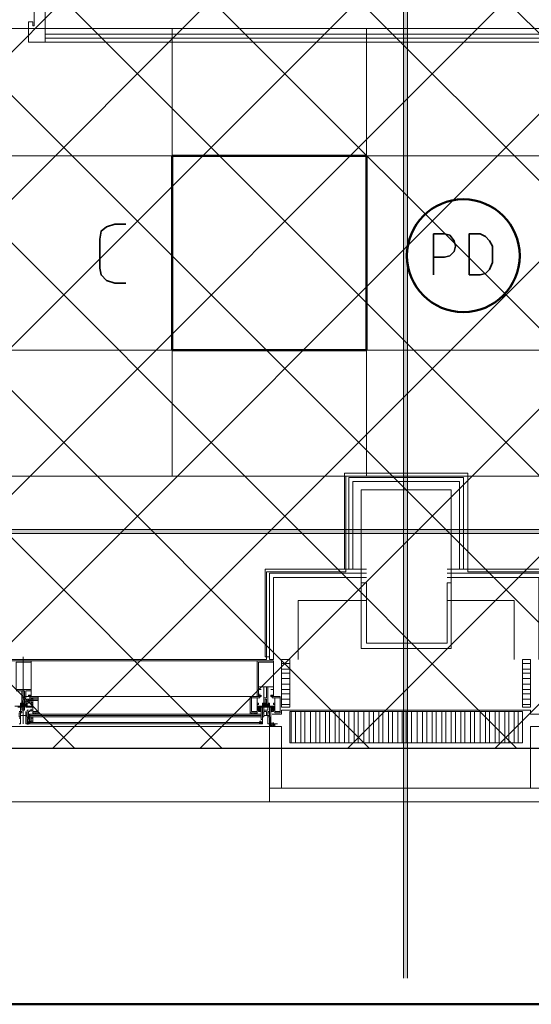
# Model space of a CAD drawing. Header units: millimetres. Extents: x 0.9 to 32.8, y 0.3 to 23.1.
# Tile 74 of 111: x 21.32 to 21.943, y 0.393 to 1.592. Entities that reach past the tile are written whole.
import ezdxf

# ---------------------------------------------------------------- set-up
doc = ezdxf.new("R2010")
doc.units = ezdxf.units.MM
doc.layers.add('PDF_Geometry', color=9, linetype='Continuous', true_color=0x808080)
doc.layers.add('PDF_Solid Fills', color=7, linetype='Continuous')

msp = doc.modelspace()

# ---------------------------------------------------------------- hatches: boundary and pattern name
h = msp.add_hatch()
h.set_pattern_fill('ANSI37', color=256, scale=0.04)
h.paths.add_polyline_path([(14.5873, 4.1666), (23.317, 4.1666), (23.317, 0.705), (14.5873, 0.705)])
at = {"layer": 'PDF_Solid Fills', "true_color": 0x808080, "transparency": 33554559}
msp.add_hatch(color=8, dxfattribs=at).paths.add_polyline_path([(28.2152, 0.9683), (28.2152, 0.9716), (1.3427, 0.9716), (1.3427, 0.9666), (28.2152, 0.9666)])

# ---------------------------------------------------------------- linework, layer by layer
msp.add_lwpolyline([(14.5873, 4.1666), (23.317, 4.1666), (23.317, 0.705), (14.5873, 0.705)], close=True)
at = {"layer": 'PDF_Geometry', "color": 5, "lineweight": 50}
msp.add_lwpolyline([(32.6933, 0.3933), (32.6933, 22.9893), (1.0026, 22.9893), (1.0026, 0.3933)], close=True, dxfattribs=at)
at = {"layer": 'PDF_Geometry', "lineweight": 5}
msp.add_lwpolyline([(21.792, 0.425), (21.792, 22.9325), (21.792, 22.9143), (21.787, 22.9143), (21.787, 22.9325), (21.787, 0.425)], dxfattribs=at)
at = {"layer": 'PDF_Geometry', "color": 254, "lineweight": 18, "true_color": 0xdcdcdc}
for points in [[(19.4638, 1.5816), (19.4638, 1.0366), (22.8203, 1.0366), (22.8203, 1.1266), (23.0137, 1.1266), (23.0137, 3.2982), (22.9236, 3.2982), (22.9236, 4.4932), (22.917, 4.4932), (22.917, 4.5949), (22.0504, 4.5949), (22.0504, 2.9432), (22.352, 2.9432), (22.352, 1.5816)], [(20.6654, 1.0366), (21.717, 1.0366), (21.717, 0.92), (21.6204, 0.92), (21.6204, 0.8133), (20.762, 0.8133), (20.762, 0.92), (20.6654, 0.92)], [(21.8654, 1.0366), (22.8203, 1.0366), (22.8203, 0.8133), (21.962, 0.8133), (21.962, 0.92), (21.8654, 0.92)]]:
    msp.add_lwpolyline(points, close=True, dxfattribs=at)
at = {"layer": 'PDF_Geometry', "lineweight": 18}
for points in [[(21.337, 1.6133), (21.3154, 1.6133), (21.3154, 1.9799), (21.337, 1.9799), (21.337, 1.6133), (21.3504, 1.6133), (21.3504, 1.5649), (21.3304, 1.5649), (21.3304, 1.5899), (21.3354, 1.5899), (21.3354, 1.5849), (21.337, 1.5849)], [(22.352, 1.5649), (22.352, 1.6516), (22.3037, 1.6516), (22.3037, 1.6133), (21.3504, 1.6133), (21.3504, 1.5649)], [(21.8454, 0.8266), (21.8454, 1.02), (21.7354, 1.02), (21.7354, 0.8266)], [(21.7904, 0.8266), (21.7354, 0.8266), (21.7354, 0.9066), (21.742, 0.9066), (21.742, 0.8333), (21.7904, 0.8333), (21.8404, 0.8333), (21.8404, 0.9066), (21.8454, 0.9066), (21.8454, 0.8266)], [(21.3337, 0.7766), (21.3337, 0.81), (21.3154, 0.81), (21.3154, 0.7766)], [(21.6287, 0.78), (21.6287, 0.81), (21.6104, 0.81), (21.6104, 0.78)], [(21.6487, 0.755), (21.6487, 0.8133), (21.6387, 0.8133), (21.6387, 0.755)], [(21.942, 0.755), (21.942, 0.8133), (21.932, 0.8133), (21.932, 0.755)], [(21.6204, 0.7666), (21.6204, 0.78), (21.617, 0.78), (21.617, 0.7666)], [(21.3254, 0.7666), (21.3254, 0.775), (21.322, 0.775), (21.322, 0.7666)], [(21.332, 0.77), (21.3337, 0.77), (21.3337, 0.7683), (21.3304, 0.7683), (21.3304, 0.77)], [(21.612, 0.77), (21.6137, 0.7683), (21.612, 0.7683)], [(21.6287, 0.7683), (21.627, 0.7683), (21.6254, 0.7683), (21.627, 0.7683), (21.627, 0.77), (21.6254, 0.77), (21.627, 0.77), (21.6287, 0.77)], [(21.6254, 0.7683), (21.627, 0.7683), (21.627, 0.77)], [(21.6287, 0.7716), (21.6287, 0.77)], [(21.322, 0.7583), (21.3204, 0.7566), (21.3204, 0.7583), (21.3204, 0.76), (21.3204, 0.7583), (21.322, 0.76), (21.322, 0.7583), (21.3237, 0.7566), (21.3237, 0.7583)], [(21.332, 0.7616), (21.332, 0.765), (21.3287, 0.765), (21.3287, 0.7616)], [(21.332, 0.76), (21.332, 0.7666), (21.3354, 0.7666), (21.3337, 0.765), (21.3337, 0.7616), (21.3354, 0.76)], [(21.3354, 0.7666), (21.342, 0.7666), (21.342, 0.75), (21.3354, 0.75)], [(21.6087, 0.7666), (21.602, 0.7666), (21.602, 0.75), (21.6087, 0.75)], [(21.6187, 0.76), (21.6187, 0.7583)], [(21.6304, 0.7666), (21.637, 0.7666), (21.637, 0.75), (21.6304, 0.75)], [(21.3204, 0.7483), (21.3187, 0.7483), (21.3187, 0.7433), (21.3204, 0.7433), (21.3204, 0.745), (21.3254, 0.745), (21.3204, 0.745)], [(21.3204, 0.75), (21.3204, 0.755), (21.3254, 0.755), (21.3204, 0.755)], [(21.3254, 0.7516), (21.322, 0.7516), (21.322, 0.755), (21.3254, 0.755)], [(21.3287, 0.7483), (21.3287, 0.7433), (21.327, 0.7433), (21.327, 0.745), (21.322, 0.745), (21.327, 0.745), (21.327, 0.7483)], [(21.3287, 0.7433), (21.3287, 0.745), (21.3271, 0.745), (21.3271, 0.7433)], [(21.3287, 0.735), (21.332, 0.735), (21.332, 0.7466), (21.6137, 0.7466), (21.332, 0.7466), (21.3287, 0.7366)], [(21.332, 0.7366), (21.3287, 0.7366), (21.3287, 0.7416), (21.3304, 0.7416), (21.3304, 0.7466), (21.332, 0.7466)], [(21.3354, 0.7466), (21.337, 0.7483), (21.3354, 0.7466), (21.337, 0.7483)], [(21.3387, 0.7466), (21.3387, 0.7483), (21.3387, 0.7466), (21.3387, 0.7483)], [(21.3404, 0.7466), (21.3404, 0.7483)], [(21.602, 0.7466), (21.602, 0.7483), (21.602, 0.7466), (21.602, 0.7483)], [(21.6037, 0.7483), (21.6037, 0.7466), (21.6037, 0.7483), (21.6037, 0.7466)], [(21.6087, 0.7466), (21.6087, 0.7483), (21.6054, 0.7483), (21.6054, 0.7466)], [(21.607, 0.7466), (21.6054, 0.7466), (21.607, 0.7466), (21.6054, 0.7483), (21.6087, 0.7466), (21.607, 0.7483), (21.6087, 0.7466), (21.6087, 0.7483), (21.607, 0.7466), (21.6087, 0.7483)], [(21.607, 0.7483), (21.6087, 0.7483), (21.6054, 0.7466), (21.607, 0.7483), (21.6054, 0.7483)], [(21.617, 0.7483), (21.617, 0.755), (21.6204, 0.755), (21.6154, 0.755), (21.6154, 0.7483)], [(21.6154, 0.7483), (21.6154, 0.7433), (21.617, 0.7433), (21.617, 0.745), (21.6204, 0.745), (21.617, 0.745), (21.617, 0.7483)], [(21.6204, 0.7516), (21.617, 0.7516), (21.617, 0.755), (21.622, 0.755), (21.622, 0.7516)], [(21.6237, 0.7483), (21.6237, 0.7433), (21.622, 0.7433), (21.622, 0.745), (21.6187, 0.745), (21.622, 0.745), (21.622, 0.7483)], [(21.6304, 0.7516), (21.627, 0.7516), (21.627, 0.75), (21.6254, 0.75), (21.6254, 0.755), (21.6304, 0.755)], [(21.6254, 0.7533), (21.627, 0.755), (21.6254, 0.755)], [(21.6254, 0.735), (21.6337, 0.735), (21.6254, 0.735), (21.6254, 0.7483)], [(21.932, 0.7116), (21.932, 0.75), (21.7904, 0.75), (21.7904, 0.7116)], [(21.3287, 0.7366), (21.332, 0.7366), (21.3304, 0.7383), (21.3287, 0.7383)], [(21.6137, 0.7433), (21.332, 0.7433)], [(21.3354, 0.7366), (21.3354, 0.7433), (21.3337, 0.7433), (21.3337, 0.7366)], [(21.3354, 0.7383), (21.3354, 0.7416), (21.3337, 0.7416), (21.3337, 0.7383)], [(21.6137, 0.7366), (21.6137, 0.7383), (21.612, 0.7383), (21.612, 0.7366)], [(21.6237, 0.7316), (21.6287, 0.7316), (21.6304, 0.7316), (21.6304, 0.7333), (21.6287, 0.735), (21.6287, 0.7333), (21.6287, 0.7316), (21.6304, 0.7316), (21.6287, 0.7316), (21.627, 0.7316), (21.627, 0.7333), (21.627, 0.735), (21.627, 0.7333), (21.627, 0.7316), (21.627, 0.7333), (21.627, 0.735), (21.627, 0.7333), (21.627, 0.735), (21.627, 0.7366), (21.627, 0.735), (21.627, 0.7366), (21.627, 0.735), (21.627, 0.7366), (21.627, 0.735), (21.6287, 0.735), (21.6287, 0.7366), (21.6287, 0.735), (21.6287, 0.7366), (21.6287, 0.735), (21.6287, 0.7366), (21.6287, 0.735), (21.6237, 0.735)], [(21.6387, 0.6566), (21.6387, 0.7316), (21.6237, 0.7316), (21.6237, 0.6566)], [(21.6254, 0.735), (21.6254, 0.7333), (21.627, 0.7333), (21.6287, 0.7333), (21.627, 0.7333), (21.627, 0.7316), (21.6254, 0.7316), (21.6254, 0.735), (21.627, 0.735)], [(21.627, 0.735), (21.627, 0.7333), (21.627, 0.7316), (21.627, 0.7333)], [(21.627, 0.735), (21.627, 0.7333)], [(21.6287, 0.735), (21.6287, 0.7333)], [(21.6287, 0.735), (21.6287, 0.7333)], [(21.9587, 0.6566), (21.9587, 0.7316), (21.942, 0.7316), (21.942, 0.6566)], [(21.7904, 0.6566), (21.9587, 0.6566), (21.9587, 0.64), (21.7904, 0.64), (21.6237, 0.64), (21.6237, 0.6566)]]:
    msp.add_lwpolyline(points, close=True, dxfattribs=at)
for points in [[(22.347, 1.6516), (22.347, 1.5699), (21.3504, 1.5699)], [(22.342, 1.6516), (22.342, 1.5749), (21.3504, 1.5749)], [(21.7154, 0.9233), (21.7154, 1.04), (21.7904, 1.04), (21.8654, 1.04), (21.8654, 0.9233)], [(21.7204, 0.9233), (21.7204, 1.035), (21.7904, 1.035), (21.8604, 1.035), (21.8604, 0.9233)], [(21.7254, 0.9233), (21.7254, 1.03), (21.7904, 1.03), (21.8554, 1.03), (21.8554, 0.9233)], [(21.6237, 0.8166), (21.6187, 0.8166), (21.6187, 0.9233), (21.742, 0.9233)], [(21.742, 0.9183), (21.6237, 0.9183), (21.6237, 0.8133), (21.6287, 0.8133), (21.6287, 0.9133), (21.742, 0.9133)], [(21.957, 0.8166), (21.962, 0.8166), (21.962, 0.9233), (21.8404, 0.9233)], [(21.957, 0.8133), (21.957, 0.9183), (21.8404, 0.9183)], [(21.952, 0.8133), (21.952, 0.9133), (21.8404, 0.9133)], [(21.6587, 0.8133), (21.6587, 0.885), (21.742, 0.885)], [(21.922, 0.8133), (21.922, 0.885), (21.8404, 0.885)], [(21.3237, 0.8166), (21.3237, 0.735)], [(20.7604, 0.8116), (21.6187, 0.8116)], [(21.3137, 0.8116), (21.3337, 0.8116), (21.3337, 0.7683), (21.3337, 0.77), (21.3304, 0.77), (21.3304, 0.7683), (21.3304, 0.77), (21.3337, 0.77), (21.3337, 0.775), (21.327, 0.775), (21.327, 0.7616), (21.3254, 0.7616), (21.327, 0.7616), (21.327, 0.7583), (21.3254, 0.7583), (21.3254, 0.76), (21.3237, 0.7583), (21.322, 0.7566), (21.3237, 0.7583), (21.3237, 0.7566), (21.3237, 0.7583), (21.3237, 0.76), (21.3237, 0.7583), (21.3237, 0.76), (21.3237, 0.7583), (21.322, 0.7566), (21.3204, 0.7566), (21.3204, 0.7583), (21.322, 0.7566), (21.3204, 0.7583)], [(21.612, 0.7683), (21.6137, 0.7683), (21.6137, 0.77), (21.6137, 0.7683), (21.612, 0.7683), (21.612, 0.77), (21.6104, 0.77), (21.6104, 0.7683), (21.6087, 0.7683), (21.6087, 0.8116), (21.6287, 0.8116), (21.6287, 0.7683), (21.6287, 0.77), (21.6254, 0.77), (21.627, 0.77), (21.627, 0.7683), (21.6254, 0.7683), (21.6254, 0.77), (21.6287, 0.77), (21.6287, 0.7766), (21.6254, 0.7766), (21.6287, 0.7766), (21.6287, 0.78), (21.622, 0.78), (21.622, 0.7583), (21.6204, 0.7583), (21.6204, 0.765), (21.6187, 0.765), (21.6187, 0.76), (21.617, 0.76), (21.617, 0.7583), (21.617, 0.7616), (21.617, 0.78), (21.6104, 0.78), (21.6104, 0.7766), (21.6137, 0.7766), (21.6104, 0.7766), (21.6104, 0.77), (21.612, 0.77), (21.6104, 0.7683), (21.612, 0.77), (21.6104, 0.7683), (21.6087, 0.7683), (21.6087, 0.77)], [(21.6487, 0.8083), (21.6387, 0.8083)], [(21.932, 0.8083), (21.942, 0.8083)], [(21.6487, 0.8016), (21.6387, 0.8016)], [(21.6487, 0.7966), (21.6387, 0.7966)], [(21.932, 0.8016), (21.942, 0.8016)], [(21.932, 0.7966), (21.942, 0.7966)], [(21.6487, 0.79), (21.6387, 0.79)], [(21.6487, 0.7833), (21.6387, 0.7833)], [(21.932, 0.79), (21.942, 0.79)], [(21.932, 0.7833), (21.942, 0.7833)], [(21.322, 0.755), (21.322, 0.7566), (21.3204, 0.7566), (21.322, 0.7583), (21.3237, 0.76), (21.322, 0.76), (21.322, 0.7583), (21.322, 0.775), (21.3154, 0.775)], [(21.3254, 0.7683), (21.6004, 0.7683)], [(21.3304, 0.76), (21.327, 0.76), (21.327, 0.7683), (21.327, 0.76), (21.3304, 0.76), (21.3304, 0.7616), (21.327, 0.7616)], [(21.3304, 0.77), (21.332, 0.7683), (21.3337, 0.77), (21.3304, 0.7683), (21.332, 0.77), (21.3304, 0.7683), (21.3304, 0.77), (21.332, 0.77), (21.3337, 0.77)], [(21.3304, 0.7683), (21.332, 0.7683), (21.3304, 0.7683)], [(21.3337, 0.7683), (21.332, 0.77), (21.3337, 0.7683)], [(21.337, 0.7483), (21.3354, 0.7483), (21.3354, 0.7466), (21.337, 0.7466), (21.337, 0.7483), (21.3354, 0.7483), (21.3354, 0.75), (21.3354, 0.7483), (21.342, 0.7483), (21.342, 0.7683), (21.332, 0.7683), (21.332, 0.7666)], [(21.332, 0.7683), (21.3337, 0.7683), (21.332, 0.7683)], [(21.3337, 0.7683), (21.3337, 0.77), (21.3337, 0.7716)], [(21.6137, 0.7516), (21.6137, 0.75), (21.6104, 0.75), (21.6104, 0.7516), (21.612, 0.7516), (21.6087, 0.7516), (21.6087, 0.755), (21.617, 0.755), (21.617, 0.7566), (21.6087, 0.7566), (21.6087, 0.7583), (21.6104, 0.7583), (21.6104, 0.76), (21.6087, 0.76), (21.6087, 0.7666), (21.612, 0.7666), (21.612, 0.7683), (21.6004, 0.7683), (21.6004, 0.7483), (21.6087, 0.7483), (21.6087, 0.75)], [(21.6104, 0.77), (21.6104, 0.7683), (21.6104, 0.77), (21.612, 0.77), (21.612, 0.7683), (21.6137, 0.7683), (21.6087, 0.7683), (21.6104, 0.7683), (21.6104, 0.77), (21.6104, 0.7716)], [(21.612, 0.7683), (21.6104, 0.77), (21.612, 0.7683)], [(21.612, 0.77), (21.612, 0.7716)], [(21.6254, 0.7516), (21.6254, 0.75), (21.627, 0.75), (21.627, 0.7516), (21.6304, 0.7516), (21.6304, 0.755), (21.622, 0.755), (21.622, 0.7566), (21.6304, 0.7566), (21.6304, 0.7583), (21.6287, 0.7583), (21.6287, 0.76), (21.6304, 0.76), (21.6304, 0.7666), (21.627, 0.7666), (21.627, 0.7683), (21.637, 0.7683), (21.637, 0.7483), (21.6304, 0.7483), (21.6304, 0.75)], [(21.6254, 0.7683), (21.6254, 0.77), (21.627, 0.77)], [(21.6254, 0.77), (21.6287, 0.7683), (21.627, 0.77), (21.6287, 0.7683)], [(21.627, 0.7683), (21.6254, 0.7683), (21.627, 0.7683)], [(21.627, 0.7683), (21.6287, 0.77), (21.627, 0.7683)], [(21.6487, 0.7766), (21.6387, 0.7766)], [(21.6487, 0.7716), (21.6387, 0.7716)], [(21.932, 0.7766), (21.942, 0.7766)], [(21.932, 0.7716), (21.942, 0.7716)], [(21.3171, 0.755), (21.322, 0.755), (21.322, 0.7566), (21.3137, 0.7566)], [(21.3254, 0.76), (21.3254, 0.7583), (21.3254, 0.76), (21.3254, 0.7583), (21.3254, 0.76), (21.3254, 0.7633), (21.3254, 0.765), (21.3237, 0.765), (21.3237, 0.7633), (21.322, 0.7616), (21.3237, 0.76), (21.322, 0.7583), (21.3204, 0.7566)], [(21.3287, 0.76), (21.327, 0.76), (21.327, 0.7583), (21.3254, 0.7583), (21.3254, 0.76), (21.322, 0.76), (21.322, 0.7583), (21.322, 0.76), (21.3204, 0.76), (21.3204, 0.7566), (21.3287, 0.7566), (21.327, 0.7566), (21.327, 0.7583), (21.327, 0.7566), (21.3287, 0.7566)], [(21.3254, 0.7566), (21.3254, 0.7583), (21.3237, 0.7566), (21.322, 0.7583), (21.3204, 0.76), (21.322, 0.7566)], [(21.3254, 0.7583), (21.3254, 0.7566), (21.3237, 0.7583), (21.322, 0.76)], [(21.3237, 0.7583), (21.3254, 0.7583), (21.3237, 0.7583)], [(21.3254, 0.755), (21.3254, 0.7566), (21.327, 0.7583), (21.327, 0.76), (21.3287, 0.7583), (21.327, 0.76), (21.3287, 0.7566), (21.327, 0.7583), (21.327, 0.7566)], [(21.327, 0.7583), (21.327, 0.76), (21.3254, 0.7566), (21.3287, 0.7583), (21.327, 0.7566), (21.3287, 0.7583), (21.327, 0.7566), (21.3287, 0.7566), (21.3287, 0.76), (21.3287, 0.7583)], [(21.327, 0.7566), (21.3254, 0.7583), (21.327, 0.7566)], [(21.3304, 0.75), (21.332, 0.75), (21.332, 0.7516), (21.3354, 0.7516), (21.3354, 0.755), (21.332, 0.755), (21.3337, 0.755), (21.327, 0.755), (21.327, 0.7566), (21.3354, 0.7566), (21.3354, 0.7583), (21.3337, 0.7583), (21.3337, 0.76), (21.3354, 0.76), (21.3354, 0.7666), (21.3337, 0.7666)], [(21.342, 0.765), (21.3304, 0.765), (21.3304, 0.7633), (21.342, 0.7633)], [(21.6187, 0.755), (21.6187, 0.7566), (21.6187, 0.7583), (21.6187, 0.7566), (21.6204, 0.7583), (21.6204, 0.76), (21.6204, 0.7583), (21.622, 0.7566), (21.6204, 0.7583), (21.6187, 0.76), (21.6187, 0.7583), (21.617, 0.7566), (21.617, 0.7583), (21.6154, 0.7566), (21.6154, 0.7583), (21.6154, 0.76), (21.6154, 0.7583), (21.617, 0.76), (21.617, 0.7583), (21.6187, 0.7566), (21.6154, 0.76)], [(21.6237, 0.7566), (21.622, 0.7583), (21.6237, 0.7566), (21.622, 0.76), (21.6237, 0.7583), (21.6237, 0.76), (21.622, 0.76), (21.622, 0.7583), (21.6204, 0.7583), (21.6204, 0.76), (21.617, 0.76), (21.617, 0.7583), (21.6187, 0.7583), (21.617, 0.7583), (21.617, 0.76), (21.6154, 0.76), (21.6154, 0.7566), (21.6237, 0.7566), (21.6237, 0.76), (21.6237, 0.7583), (21.6237, 0.7566), (21.6237, 0.7583), (21.622, 0.7566), (21.6237, 0.7583), (21.622, 0.7566), (21.622, 0.7583), (21.622, 0.76), (21.6204, 0.7566), (21.622, 0.7583), (21.622, 0.76)], [(21.6187, 0.7566), (21.617, 0.7583), (21.617, 0.76), (21.6187, 0.7583), (21.6187, 0.76), (21.617, 0.7583), (21.6154, 0.7566)], [(21.622, 0.7566), (21.6204, 0.7583), (21.6204, 0.76), (21.6187, 0.7583), (21.617, 0.7566), (21.6154, 0.7583), (21.617, 0.7566), (21.6154, 0.7583)], [(21.6187, 0.7583), (21.6204, 0.7583), (21.6187, 0.7583)], [(21.6204, 0.7566), (21.6187, 0.7583), (21.6204, 0.7566)], [(21.6204, 0.7583), (21.6204, 0.76)], [(21.6204, 0.755), (21.6204, 0.7566), (21.6204, 0.7583), (21.6204, 0.7566)], [(21.6487, 0.765), (21.6387, 0.765)], [(21.6487, 0.7583), (21.6387, 0.7583)], [(21.932, 0.765), (21.942, 0.765)], [(21.932, 0.7583), (21.942, 0.7583)], [(21.3187, 0.7483), (21.322, 0.7483), (21.322, 0.75), (21.3204, 0.75), (21.3204, 0.7483), (21.3204, 0.75), (21.3187, 0.75)], [(21.3204, 0.7466), (21.3204, 0.7483), (21.3204, 0.7466), (21.3204, 0.745)], [(21.3204, 0.7433), (21.3204, 0.745), (21.3204, 0.7433)], [(21.3254, 0.7533), (21.322, 0.7533)], [(21.327, 0.7483), (21.327, 0.75), (21.327, 0.7483), (21.3287, 0.7483), (21.3287, 0.7516), (21.3304, 0.7516)], [(21.332, 0.75), (21.3304, 0.75), (21.3304, 0.7433), (21.3287, 0.7416), (21.3287, 0.74), (21.3287, 0.7416), (21.3287, 0.735), (21.3287, 0.7366), (21.3287, 0.735), (21.327, 0.735), (21.327, 0.7433), (21.327, 0.745), (21.3287, 0.745), (21.3287, 0.7433), (21.3287, 0.7483), (21.3287, 0.7466), (21.327, 0.7466)], [(21.3287, 0.7516), (21.3287, 0.75)], [(21.3304, 0.7466), (21.332, 0.7366), (21.332, 0.735), (21.332, 0.7366), (21.332, 0.7416), (21.332, 0.7366), (21.332, 0.7416)], [(21.332, 0.745), (21.6137, 0.745)], [(21.3337, 0.75), (21.3337, 0.7516), (21.3337, 0.7533)], [(21.3354, 0.7516), (21.3354, 0.7533)], [(21.3354, 0.7466), (21.3354, 0.7483), (21.337, 0.7466), (21.3354, 0.7483), (21.337, 0.7466), (21.337, 0.7483), (21.337, 0.7466)], [(21.3404, 0.7483), (21.3404, 0.7466), (21.3404, 0.7483)], [(21.342, 0.7483), (21.342, 0.7466), (21.342, 0.7483)], [(21.342, 0.7483), (21.342, 0.7466), (21.342, 0.7483)], [(21.342, 0.7466), (21.6004, 0.7466)], [(21.6004, 0.7466), (21.6004, 0.7483), (21.6004, 0.7466)], [(21.6054, 0.7466), (21.6054, 0.7483), (21.6054, 0.7466), (21.6054, 0.7483)], [(21.612, 0.755), (21.6137, 0.755), (21.6137, 0.7533), (21.6104, 0.755), (21.6087, 0.7533), (21.6104, 0.755), (21.612, 0.755), (21.6087, 0.7516), (21.612, 0.7516), (21.6104, 0.7516), (21.6104, 0.75), (21.6137, 0.75), (21.6137, 0.755), (21.6087, 0.755), (21.6087, 0.7516), (21.6087, 0.7533), (21.6104, 0.7516), (21.612, 0.75), (21.612, 0.7516), (21.6087, 0.755), (21.6137, 0.75), (21.6104, 0.755), (21.6137, 0.7516), (21.612, 0.75), (21.6137, 0.7516), (21.6137, 0.75)], [(21.6087, 0.7516), (21.6087, 0.7533)], [(21.612, 0.7516), (21.6137, 0.755), (21.6104, 0.7516), (21.6137, 0.755)], [(21.6137, 0.7533), (21.6104, 0.75), (21.6137, 0.75), (21.6137, 0.74), (21.6154, 0.74), (21.6154, 0.7416), (21.6154, 0.735), (21.6154, 0.7366), (21.6137, 0.7366), (21.6137, 0.735), (21.6154, 0.735), (21.6154, 0.7433)], [(21.6104, 0.7516), (21.6104, 0.7533)], [(21.6137, 0.7433), (21.6137, 0.7483)], [(21.6154, 0.7466), (21.6154, 0.7483), (21.617, 0.7483), (21.617, 0.75), (21.617, 0.7483), (21.6154, 0.7483), (21.6154, 0.7516)], [(21.6154, 0.745), (21.6154, 0.7466), (21.6154, 0.7483)], [(21.6154, 0.7433), (21.6154, 0.745), (21.6154, 0.7433)], [(21.622, 0.75), (21.6237, 0.75), (21.6237, 0.755), (21.617, 0.755), (21.622, 0.755), (21.622, 0.7516), (21.617, 0.7516)], [(21.617, 0.75), (21.6204, 0.75), (21.6204, 0.745)], [(21.6237, 0.7483), (21.6237, 0.7466), (21.6237, 0.7483), (21.6237, 0.7433), (21.6237, 0.745), (21.622, 0.745), (21.622, 0.7433), (21.622, 0.735), (21.6237, 0.735), (21.6237, 0.7366), (21.6237, 0.735), (21.6237, 0.7416), (21.6237, 0.74), (21.6237, 0.7416), (21.6254, 0.7433), (21.6254, 0.75), (21.6287, 0.75), (21.6287, 0.7516), (21.6287, 0.7533)], [(21.622, 0.7466), (21.622, 0.7483), (21.622, 0.75), (21.622, 0.7483), (21.6237, 0.7483), (21.6237, 0.7516)], [(21.622, 0.745), (21.6237, 0.745)], [(21.6254, 0.7533), (21.627, 0.75), (21.6254, 0.7516), (21.6254, 0.75), (21.6254, 0.7516), (21.6287, 0.755), (21.6254, 0.75), (21.6287, 0.755)], [(21.6304, 0.7533), (21.6287, 0.755), (21.627, 0.755), (21.6287, 0.755), (21.6304, 0.7533), (21.6304, 0.7516), (21.6254, 0.755), (21.6287, 0.7516), (21.6254, 0.755), (21.627, 0.7516), (21.627, 0.75), (21.627, 0.7516), (21.6304, 0.755)], [(21.627, 0.7466), (21.6387, 0.7466), (21.6387, 0.7516), (21.7904, 0.7516), (21.942, 0.7516), (21.942, 0.7466), (21.9554, 0.7466)], [(21.627, 0.75), (21.627, 0.7516)], [(21.6287, 0.7516), (21.6304, 0.7533), (21.6287, 0.7516)], [(21.7904, 0.7116), (21.6487, 0.7116), (21.6487, 0.75), (21.7904, 0.75)], [(21.6504, 0.7116), (21.6504, 0.75)], [(21.6554, 0.7116), (21.6554, 0.75)], [(21.662, 0.7116), (21.662, 0.75)], [(21.667, 0.7116), (21.667, 0.75)], [(21.6737, 0.7116), (21.6737, 0.75)], [(21.6804, 0.7116), (21.6804, 0.75)], [(21.6854, 0.7116), (21.6854, 0.75)], [(21.692, 0.7116), (21.692, 0.75)], [(21.697, 0.7116), (21.697, 0.75)], [(21.7037, 0.7116), (21.7037, 0.75)], [(21.7087, 0.7116), (21.7087, 0.75)], [(21.7154, 0.7116), (21.7154, 0.75)], [(21.7204, 0.7116), (21.7204, 0.75)], [(21.727, 0.7116), (21.727, 0.75)], [(21.732, 0.7116), (21.732, 0.75)], [(21.7387, 0.7116), (21.7387, 0.75)], [(21.7454, 0.7116), (21.7454, 0.75)], [(21.7504, 0.7116), (21.7504, 0.75)], [(21.757, 0.7116), (21.757, 0.75)], [(21.762, 0.7116), (21.762, 0.75)], [(21.7687, 0.7116), (21.7687, 0.75)], [(21.7737, 0.7116), (21.7737, 0.75)], [(21.7804, 0.7116), (21.7804, 0.75)], [(21.7854, 0.7116), (21.7854, 0.75)], [(21.792, 0.7116), (21.792, 0.75)], [(21.797, 0.7116), (21.797, 0.75)], [(21.8037, 0.7116), (21.8037, 0.75)], [(21.8104, 0.7116), (21.8104, 0.75)], [(21.8154, 0.7116), (21.8154, 0.75)], [(21.822, 0.7116), (21.822, 0.75)], [(21.827, 0.7116), (21.827, 0.75)], [(21.8337, 0.7116), (21.8337, 0.75)], [(21.8387, 0.7116), (21.8387, 0.75)], [(21.8454, 0.7116), (21.8454, 0.75)], [(21.8504, 0.7116), (21.8504, 0.75)], [(21.857, 0.7116), (21.857, 0.75)], [(21.862, 0.7116), (21.862, 0.75)], [(21.8687, 0.7116), (21.8687, 0.75)], [(21.8737, 0.7116), (21.8737, 0.75)], [(21.8804, 0.7116), (21.8804, 0.75)], [(21.887, 0.7116), (21.887, 0.75)], [(21.892, 0.7116), (21.892, 0.75)], [(21.8987, 0.7116), (21.8987, 0.75)], [(21.9037, 0.7116), (21.9037, 0.75)], [(21.9104, 0.7116), (21.9104, 0.75)], [(21.9154, 0.7116), (21.9154, 0.75)], [(21.922, 0.7116), (21.922, 0.75)], [(21.927, 0.7116), (21.927, 0.75)], [(21.6237, 0.7316), (20.7571, 0.7316)], [(21.3187, 0.735), (21.3204, 0.735), (21.3204, 0.7433), (21.3187, 0.7433)], [(21.3187, 0.7416), (21.3204, 0.7416), (21.3204, 0.735), (21.3187, 0.735)], [(21.332, 0.7366), (21.612, 0.7366), (21.332, 0.7366)], [(21.332, 0.735), (21.612, 0.735), (21.332, 0.735)], [(21.3337, 0.7416), (21.3337, 0.7366)], [(21.6137, 0.7366), (21.6137, 0.735), (21.612, 0.735)], [(21.6254, 0.7433), (21.6254, 0.7416), (21.6237, 0.7416), (21.6254, 0.7416), (21.6237, 0.7416)], [(21.6254, 0.735), (21.6254, 0.7366), (21.6237, 0.74), (21.6254, 0.7383), (21.6237, 0.74), (21.6254, 0.7383), (21.6237, 0.74), (21.6254, 0.74), (21.6237, 0.74), (21.6237, 0.7416), (21.6237, 0.74), (21.6254, 0.74), (21.6237, 0.7416), (21.6254, 0.74)], [(21.6237, 0.7383), (21.6254, 0.7366), (21.6237, 0.7383), (21.6254, 0.7366), (21.6237, 0.7383), (21.6254, 0.735), (21.6237, 0.7366), (21.6237, 0.7383), (21.6237, 0.7366), (21.6237, 0.735), (21.6254, 0.735), (21.6254, 0.7333), (21.6254, 0.7316), (21.627, 0.7316), (21.6287, 0.7316), (21.6287, 0.7333), (21.6304, 0.7333), (21.6304, 0.735), (21.6304, 0.7333), (21.6304, 0.7316), (21.6304, 0.7333), (21.6304, 0.735), (21.6304, 0.7333), (21.6304, 0.735), (21.6304, 0.7333), (21.6287, 0.7333), (21.627, 0.7333), (21.6254, 0.7333), (21.6254, 0.735), (21.6237, 0.735), (21.6254, 0.735), (21.6254, 0.7333), (21.6254, 0.7316), (21.6254, 0.7333), (21.6254, 0.7316), (21.6237, 0.7333), (21.627, 0.7316), (21.6254, 0.7316), (21.6254, 0.7333), (21.6254, 0.735), (21.6254, 0.7333)], [(21.6254, 0.7316), (21.6237, 0.735), (21.6254, 0.7333), (21.6237, 0.735)], [(21.6237, 0.7316), (21.6254, 0.7316), (21.6237, 0.7316)], [(21.6254, 0.7333), (21.6254, 0.735), (21.6254, 0.7333)], [(21.627, 0.7316), (21.627, 0.7333)], [(21.627, 0.7316), (21.627, 0.7333)], [(21.627, 0.7316), (21.627, 0.7333)], [(21.627, 0.7316), (21.627, 0.7333)], [(21.627, 0.7316), (21.627, 0.7333)], [(21.627, 0.7316), (21.627, 0.7333)], [(21.6287, 0.7333), (21.6287, 0.735)], [(21.6287, 0.7316), (21.6287, 0.7333), (21.6287, 0.735)], [(21.6287, 0.7316), (21.6287, 0.7333), (21.6287, 0.735)], [(21.6287, 0.7316), (21.6287, 0.7333), (21.6287, 0.735)], [(21.6287, 0.7316), (21.6287, 0.7333)], [(21.6287, 0.7316), (21.6287, 0.7333)], [(21.6287, 0.7316), (21.6287, 0.7333)], [(21.6287, 0.7316), (21.6287, 0.7333)], [(21.6287, 0.7316), (21.6287, 0.7333)], [(21.6287, 0.7316), (21.6287, 0.7333)], [(21.6287, 0.7316), (21.6287, 0.7333)], [(21.6237, 0.64), (20.7571, 0.64)]]:
    msp.add_lwpolyline(points, dxfattribs=at)
at = {"layer": 'PDF_Geometry', "color": 254, "lineweight": 18, "true_color": 0xdcdcdc}
for points in [[(21.5054, 1.0366), (21.5054, 1.5816)], [(21.742, 1.0366), (21.742, 1.5816)], [(19.4638, 1.4266), (23.0137, 1.4266)], [(19.4638, 1.19), (23.0137, 1.19)]]:
    msp.add_lwpolyline(points, dxfattribs=at)
at = {"layer": 'PDF_Geometry', "color": 3, "lineweight": 50}
msp.add_lwpolyline([(21.742, 1.19), (21.742, 1.4266), (21.5054, 1.4266), (21.5054, 1.19)], close=True, dxfattribs=at)
at = {"layer": 'PDF_Geometry', "color": 7, "lineweight": 35}
for points in [[(21.4487, 1.2716), (21.4354, 1.2716), (21.4254, 1.275), (21.4187, 1.2816), (21.417, 1.29), (21.417, 1.325), (21.4187, 1.335), (21.4254, 1.34), (21.4354, 1.3433), (21.4487, 1.3433)], [(21.8237, 1.2816), (21.8237, 1.3316), (21.837, 1.3316), (21.8437, 1.33), (21.8487, 1.3233), (21.8504, 1.3166), (21.8487, 1.31), (21.8437, 1.305), (21.837, 1.3033), (21.8237, 1.3033)], [(21.3287, 0.7366), (21.3304, 0.735), (21.3287, 0.7366)], [(21.3304, 0.735), (21.3287, 0.735)], [(21.332, 0.7366), (21.332, 0.7383)], [(21.6137, 0.735), (21.6137, 0.7366), (21.612, 0.735)], [(21.6137, 0.7366), (21.612, 0.735), (21.612, 0.7366)]]:
    msp.add_lwpolyline(points, dxfattribs=at)
for points in [[(21.867, 1.2816), (21.8804, 1.2816), (21.887, 1.2833), (21.892, 1.2883), (21.8954, 1.2966), (21.8954, 1.3166), (21.892, 1.3233), (21.887, 1.3283), (21.8804, 1.3316), (21.867, 1.3316)], [(21.3304, 0.7366), (21.332, 0.735), (21.3304, 0.7366), (21.332, 0.7366)]]:
    msp.add_lwpolyline(points, close=True, dxfattribs=at)
at = {"layer": 'PDF_Geometry', "lineweight": 5}
msp.add_lwpolyline([(28.2152, 0.9683), (28.2152, 0.9716), (1.3427, 0.9716), (1.3427, 0.9666), (28.2152, 0.9666)], close=True, dxfattribs=at)
at = {"layer": 'PDF_Geometry', "color": 3, "lineweight": 50}
msp.add_circle((21.86, 1.305), 0.0687, dxfattribs=at)
at = {"layer": 'PDF_Solid Fills', "color": 8, "lineweight": 5, "true_color": 0x808080, "transparency": 33554559}
msp.add_solid([(21.792, 0.425), (21.792, 22.9326), (21.787, 0.425), (21.787, 22.9326)], dxfattribs=at)

doc.saveas('drawing.dxf')
